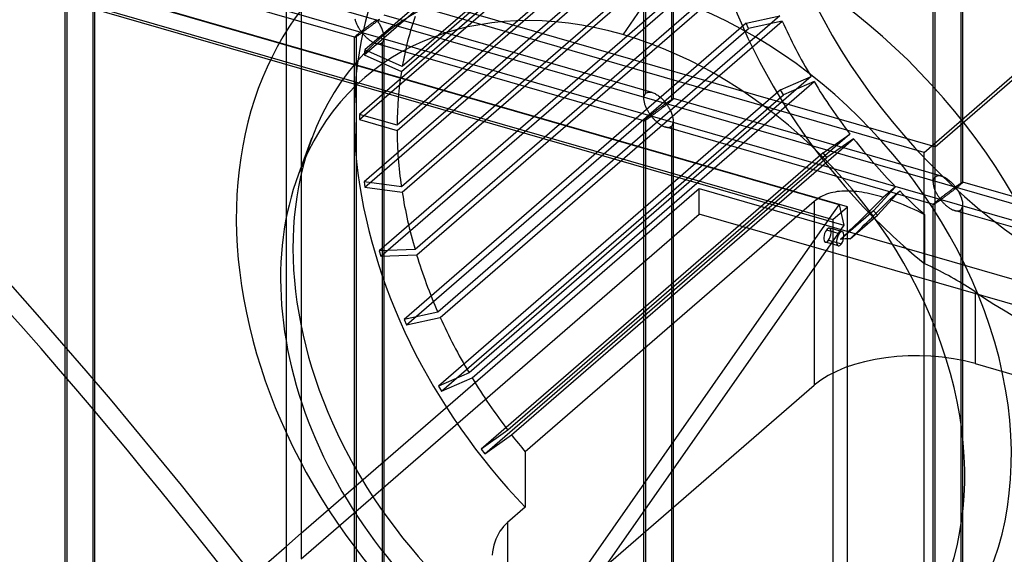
# Model space of a CAD drawing. Header units: millimetres. Extents: x -766 to 748, y -857 to 897.
# Tile 69 of 87: x 342 to 509, y 269 to 360. Entities that reach past the tile are written whole.
import ezdxf

# ---------------------------------------------------------------- set-up
doc = ezdxf.new("R2010")
doc.units = ezdxf.units.MM
doc.layers.add('MAIN-1', color=7, linetype='Continuous')
doc.layers.add('MAIN-2', color=7, linetype='Continuous')

msp = doc.modelspace()

# ---------------------------------------------------------------- linework, layer by layer
at = {"layer": 'MAIN-1'}
for p, q in [((497.56, 338.45), (-697.56, 683.45)), ((-680.24, 661.13), (480.24, 326.13)), ((497.56, 338.45), (697.56, 511.66)), ((497.56, -856.66), (497.56, 338.45)), ((390.28, 198.57), (479.68, 326.3)), ((480.24, 326.13), (480.24, -834.34)), ((480.24, 324.05), (479.13, 324.37)), ((480.24, 324.55), (479.67, 324.71)), ((480.24, 321.95), (478.98, 322.31)), ((479.89, 322.05), (393.43, 198.52))]:
    msp.add_line(p, q, dxfattribs=at)
for start_param, end_param in [(0.902162, 3.14165), (0.000058, 0.902162)]:
    msp.add_ellipse((479.32, 323.51), major_axis=(0.35, 1.2), ratio=0.433013, start_param=start_param, end_param=end_param, dxfattribs=at)
at = {"layer": 'MAIN-2'}
for p, q in [((495.73, 337.54), (-690.73, 680.04)), ((482.74, 328.3), (-677.74, 663.3)), ((481.31, 328.63), (-674.83, 662.38)), ((-674.06, 658.93), (482.09, 325.18)), ((-431.4, 600.85), (746.4, 260.85)), ((697.56, 272.06), (-431.73, 598.06)), ((448.53, 347.55), (448.53, 539.52)), ((448.2, 346.64), (448.2, 539.19)), ((452.86, 538.27), (452.86, 346.31)), ((453.2, 346.64), (453.2, 539.19)), ((497.27, 332.47), (497.27, 525.02)), ((497.61, 333.39), (497.61, 525.36)), ((502.27, 332.47), (502.27, 525.02)), ((501.94, 524.11), (501.94, 332.14)), ((495.73, 337.54), (690.73, 506.41)), ((390.06, 447.03), (390.06, 272.95)), ((387.56, 270.79), (387.56, 444.86)), ((400.74, 354.08), (458.74, 404.31)), ((458.88, 405.13), (400.88, 354.9)), ((407.05, 351.26), (465.05, 401.49)), ((465.19, 402.31), (407.19, 352.08)), ((457.93, 394.2), (399.93, 343.97)), ((399.93, 343.1), (457.93, 393.33)), ((464.32, 392.36), (406.32, 342.13)), ((406.32, 341.26), (464.32, 391.49)), ((458.74, 382.75), (400.74, 332.52)), ((400.88, 331.62), (458.88, 381.85)), ((465.05, 381.93), (407.05, 331.7)), ((407.19, 330.8), (465.19, 381.03)), ((350.05, 178.67), (350.05, 371.22)), ((350.38, 179.59), (350.38, 371.56)), ((355.05, 178.67), (355.05, 371.22)), ((461.3, 371.06), (403.3, 320.83)), ((467.38, 371.28), (409.38, 321.05)), ((399.13, 357.05), (353.66, 370.18)), ((354.71, 370.31), (354.71, 178.34)), ((403.57, 319.93), (461.57, 370.16)), ((409.65, 320.15), (467.65, 370.38)), ((449.59, 364.72), (444.59, 357.49)), ((449.59, 347.69), (404.12, 360.81)), ((399.25, 359.97), (399.22, 360.11)), ((399.29, 359.84), (399.25, 359.97)), ((399.34, 359.7), (399.29, 359.84)), ((399.39, 359.56), (399.34, 359.7)), ((399.44, 359.43), (399.39, 359.56)), ((399.5, 359.29), (399.44, 359.43)), ((399.56, 359.16), (399.5, 359.29)), ((399.63, 359.03), (399.56, 359.16)), ((399.69, 358.91), (399.63, 359.03)), ((401.6, 359.08), (401.52, 359.02)), ((401.68, 359.14), (401.6, 359.08)), ((401.76, 359.2), (401.68, 359.14)), ((401.83, 359.25), (401.76, 359.2)), ((401.91, 359.31), (401.83, 359.25)), ((401.99, 359.04), (401.87, 358.95)), ((401.98, 359.36), (401.91, 359.31)), ((402.05, 359.42), (401.98, 359.36)), ((402.11, 359.13), (401.99, 359.04)), ((402.12, 359.47), (402.05, 359.42)), ((402.23, 359.22), (402.11, 359.13)), ((402.19, 359.52), (402.12, 359.47)), ((402.26, 359.57), (402.19, 359.52)), ((402.35, 359.32), (402.23, 359.22)), ((402.32, 359.61), (402.26, 359.57)), ((402.39, 359.66), (402.32, 359.61)), ((402.47, 359.41), (402.35, 359.32)), ((402.45, 359.7), (402.39, 359.66)), ((402.5, 359.74), (402.45, 359.7)), ((402.59, 359.51), (402.47, 359.41)), ((402.56, 359.78), (402.5, 359.74)), ((402.61, 359.82), (402.56, 359.78)), ((402.72, 359.6), (402.59, 359.51)), ((402.66, 359.86), (402.61, 359.82)), ((402.71, 359.89), (402.66, 359.86)), ((402.76, 359.92), (402.71, 359.89)), ((402.84, 359.7), (402.72, 359.6)), ((402.81, 359.94), (402.76, 359.92)), ((402.87, 359.95), (402.81, 359.94)), ((402.97, 359.8), (402.84, 359.7)), ((402.97, 359.86), (402.87, 359.95)), ((403.09, 359.89), (402.97, 359.8)), ((403.05, 359.76), (402.97, 359.86)), ((403.14, 359.65), (403.05, 359.76)), ((403.2, 359.99), (403.09, 359.89)), ((403.22, 359.52), (403.14, 359.65)), ((403.32, 360.08), (403.2, 359.99)), ((403.31, 359.39), (403.22, 359.52)), ((403.39, 359.25), (403.31, 359.39)), ((403.48, 359.1), (403.39, 359.25)), ((403.56, 358.95), (403.48, 359.1)), ((465.54, 359.42), (407.54, 309.19)), ((471.23, 360.68), (413.23, 310.45)), ((413.63, 309.56), (471.63, 359.79)), ((465.54, 359.42), (471.23, 360.68)), ((465.94, 358.53), (465.54, 359.42)), ((471.63, 359.79), (465.94, 358.53)), ((399.46, 357.39), (399.38, 357.32)), ((399.51, 357.44), (399.46, 357.39)), ((399.46, 165.42), (399.46, 357.39)), ((399.57, 357.49), (399.51, 357.44)), ((399.64, 357.54), (399.57, 357.49)), ((399.63, 357.33), (399.7, 357.38)), ((399.7, 357.6), (399.64, 357.54)), ((399.76, 358.79), (399.69, 358.91)), ((399.77, 357.66), (399.7, 357.6)), ((399.7, 357.38), (399.76, 357.42)), ((399.82, 358.67), (399.76, 358.79)), ((399.76, 357.42), (399.83, 357.47)), ((399.85, 357.71), (399.77, 357.66)), ((399.89, 358.55), (399.82, 358.67)), ((399.83, 357.47), (399.9, 357.51)), ((399.92, 357.78), (399.85, 357.71)), ((399.96, 358.44), (399.89, 358.55)), ((399.9, 357.51), (399.97, 357.56)), ((400, 357.84), (399.92, 357.78)), ((400.03, 358.34), (399.96, 358.44)), ((399.97, 357.56), (400.03, 357.6)), ((400.08, 357.9), (400, 357.84)), ((400.09, 358.24), (400.03, 358.34)), ((400.03, 357.6), (400.1, 357.65)), ((400.16, 357.97), (400.08, 357.9)), ((400.16, 358.15), (400.09, 358.24)), ((400.1, 357.65), (400.16, 357.69)), ((400.22, 358.06), (400.16, 358.15)), ((400.25, 358.04), (400.16, 357.97)), ((400.16, 357.69), (400.23, 357.73)), ((400.29, 357.98), (400.22, 358.06)), ((400.23, 357.73), (400.29, 357.77)), ((400.33, 358.1), (400.25, 358.04)), ((400.37, 357.91), (400.29, 357.98)), ((400.29, 357.77), (400.37, 357.79)), ((400.42, 358.17), (400.33, 358.1)), ((400.45, 357.93), (400.37, 357.91)), ((400.37, 357.79), (400.46, 357.72)), ((400.5, 358.24), (400.42, 358.17)), ((400.52, 357.97), (400.45, 357.93)), ((400.46, 357.72), (400.53, 357.65)), ((400.59, 358.31), (400.5, 358.24)), ((400.59, 358.01), (400.52, 357.97)), ((400.53, 357.65), (400.6, 357.57)), ((400.68, 358.38), (400.59, 358.31)), ((400.67, 358.07), (400.59, 358.01)), ((400.6, 357.57), (400.67, 357.48)), ((400.75, 358.12), (400.67, 358.07)), ((400.67, 357.48), (400.75, 357.4)), ((400.77, 358.44), (400.68, 358.38)), ((400.83, 358.18), (400.75, 358.12)), ((400.75, 357.4), (400.83, 357.31)), ((400.85, 358.51), (400.77, 358.44)), ((400.92, 358.25), (400.83, 358.18)), ((400.94, 358.58), (400.85, 358.51)), ((401.01, 358.31), (400.92, 358.25)), ((401.02, 358.64), (400.94, 358.58)), ((401.11, 358.38), (401.01, 358.31)), ((401.11, 358.71), (401.02, 358.64)), ((401.19, 358.77), (401.11, 358.71)), ((401.21, 358.46), (401.11, 358.38)), ((401.27, 358.83), (401.19, 358.77)), ((401.31, 358.53), (401.21, 358.46)), ((401.36, 358.9), (401.27, 358.83)), ((401.42, 358.61), (401.31, 358.53)), ((401.44, 358.96), (401.36, 358.9)), ((401.53, 358.69), (401.42, 358.61)), ((401.52, 359.02), (401.44, 358.96)), ((401.64, 358.78), (401.53, 358.69)), ((401.75, 358.86), (401.64, 358.78)), ((401.87, 358.95), (401.75, 358.86)), ((403.64, 358.79), (403.56, 358.95)), ((403.72, 358.62), (403.64, 358.79)), ((403.8, 358.45), (403.72, 358.62)), ((403.86, 358.28), (403.8, 358.45)), ((403.93, 358.11), (403.86, 358.28)), ((403.98, 357.94), (403.93, 358.11)), ((404.03, 357.76), (403.98, 357.94)), ((404.07, 357.59), (404.03, 357.76)), ((404.1, 357.42), (404.07, 357.59)), ((404.12, 357.24), (404.1, 357.42)), ((407.94, 308.3), (465.94, 358.53)), ((399.13, 357.07), (399.12, 357.06)), ((399.12, 357.06), (399.13, 357.05)), ((399.12, 206.65), (399.12, 357.06)), ((399.14, 357.09), (399.13, 357.07)), ((399.13, 357.05), (399.13, 357.05)), ((399.13, 357.05), (399.13, 357.05)), ((399.13, 357.05), (399.13, 357.05)), ((399.13, 357.05), (399.13, 357.05)), ((399.13, 357.05), (399.13, 357.05)), ((399.13, 357.05), (399.14, 357.05)), ((399.17, 357.12), (399.14, 357.09)), ((399.14, 357.05), (399.16, 357.06)), ((399.16, 357.06), (399.19, 357.07)), ((399.21, 357.16), (399.17, 357.12)), ((399.19, 357.07), (399.22, 357.08)), ((399.25, 357.21), (399.21, 357.16)), ((399.22, 357.08), (399.26, 357.1)), ((399.31, 357.26), (399.25, 357.21)), ((399.26, 357.1), (399.3, 357.13)), ((399.3, 357.13), (399.35, 357.15)), ((399.38, 357.32), (399.31, 357.26)), ((399.35, 357.15), (399.4, 357.18)), ((399.4, 357.18), (399.45, 357.22)), ((399.45, 357.22), (399.51, 357.25)), ((399.51, 357.25), (399.57, 357.29)), ((399.57, 357.29), (399.63, 357.33)), ((400.83, 357.31), (400.92, 357.22)), ((400.92, 357.22), (401.02, 357.12)), ((401.02, 357.12), (401.11, 357.03)), ((401.11, 357.03), (401.21, 356.94)), ((401.21, 356.94), (401.31, 356.85)), ((401.31, 356.85), (401.42, 356.76)), ((401.42, 356.76), (401.53, 356.67)), ((401.53, 356.67), (401.64, 356.58)), ((401.64, 356.58), (401.76, 356.5)), ((401.76, 356.5), (401.88, 356.42)), ((401.88, 356.42), (401.99, 356.35)), ((401.99, 356.35), (402.11, 356.28)), ((402.11, 356.28), (402.23, 356.21)), ((402.23, 356.21), (402.35, 356.15)), ((402.35, 356.15), (402.47, 356.1)), ((402.47, 356.1), (402.6, 356.05)), ((402.6, 356.05), (402.72, 356.01)), ((402.72, 356.01), (402.86, 355.98)), ((448.2, 342.88), (402.73, 356.01)), ((402.86, 355.98), (403, 355.95)), ((403, 355.95), (403.13, 355.94)), ((403.13, 355.94), (403.26, 355.94)), ((403.26, 355.94), (403.38, 355.95)), ((403.38, 355.95), (403.49, 355.98)), ((403.49, 355.98), (403.6, 356.02)), ((403.6, 356.02), (403.7, 356.08)), ((403.7, 356.08), (403.79, 356.14)), ((403.79, 356.14), (403.89, 356.25)), ((403.79, 356.14), (403.79, 213.31)), ((403.89, 356.25), (403.98, 356.38)), ((403.98, 356.38), (404.04, 356.53)), ((404.04, 356.53), (404.09, 356.7)), ((404.09, 356.7), (404.12, 356.88)), ((404.12, 357.07), (404.12, 357.24)), ((404.12, 356.88), (404.12, 357.07)), ((404.12, 213.79), (404.12, 357.06)), ((400.88, 354.9), (400.74, 354.08)), ((400.74, 354.08), (407.05, 351.26)), ((407.19, 352.08), (400.88, 354.9)), ((476.53, 350.38), (418.53, 300.15)), ((419.04, 299.3), (477.04, 349.53)), ((471.36, 348.12), (476.53, 350.38)), ((477.04, 349.53), (471.87, 347.27)), ((471.36, 348.12), (413.36, 297.89)), ((448.33, 347.28), (448.39, 347.38)), ((448.39, 347.38), (448.46, 347.48)), ((448.46, 347.48), (448.53, 347.55)), ((448.53, 347.55), (448.65, 347.64)), ((448.65, 347.64), (448.78, 347.7)), ((448.78, 347.7), (448.93, 347.74)), ((448.93, 347.74), (449.09, 347.76)), ((449.09, 347.76), (449.25, 347.75)), ((449.25, 347.75), (449.42, 347.73)), ((449.42, 347.73), (449.6, 347.68)), ((449.6, 347.68), (449.76, 347.63)), ((449.76, 347.63), (449.92, 347.57)), ((449.92, 347.57), (450.07, 347.49)), ((450.07, 347.49), (450.22, 347.41)), ((450.22, 347.41), (450.38, 347.32)), ((471.87, 347.27), (471.36, 348.12)), ((413.87, 297.04), (471.87, 347.27)), ((448.2, 346.77), (448.22, 346.91)), ((448.2, 346.63), (448.2, 346.77)), ((448.2, 346.49), (448.2, 346.63)), ((448.22, 346.36), (448.2, 346.49)), ((448.22, 346.91), (448.24, 347.04)), ((448.24, 346.22), (448.22, 346.36)), ((448.24, 347.04), (448.28, 347.17)), ((448.26, 346.08), (448.24, 346.22)), ((448.29, 345.94), (448.26, 346.08)), ((448.28, 347.17), (448.33, 347.28)), ((448.33, 345.81), (448.29, 345.94)), ((448.37, 345.67), (448.33, 345.81)), ((448.41, 345.53), (448.37, 345.67)), ((450.38, 347.32), (450.53, 347.22)), ((450.53, 347.22), (450.67, 347.12)), ((450.67, 347.12), (450.82, 347.01)), ((450.82, 347.01), (450.96, 346.89)), ((450.96, 346.89), (451.09, 346.78)), ((451.09, 346.78), (451.22, 346.66)), ((451.22, 346.66), (451.34, 346.54)), ((451.34, 346.54), (451.45, 346.42)), ((451.45, 346.42), (451.56, 346.31)), ((451.56, 346.31), (451.66, 346.2)), ((451.66, 346.2), (451.76, 346.09)), ((451.74, 345.69), (451.69, 345.65)), ((451.79, 345.72), (451.74, 345.69)), ((451.76, 346.09), (451.84, 345.99)), ((451.84, 345.75), (451.79, 345.72)), ((451.84, 345.99), (451.95, 345.91)), ((451.88, 345.78), (451.84, 345.75)), ((451.95, 345.79), (451.88, 345.78)), ((451.95, 345.91), (452.01, 345.92)), ((452.05, 345.7), (451.95, 345.79)), ((452.01, 345.92), (452.06, 345.94)), ((452.16, 345.73), (452.04, 345.63)), ((452.13, 345.59), (452.05, 345.7)), ((452.06, 345.94), (452.1, 345.97)), ((452.1, 345.97), (452.15, 346)), ((452.15, 346), (452.2, 346.03)), ((452.28, 345.82), (452.16, 345.73)), ((452.2, 346.03), (452.24, 346.06)), ((452.24, 346.06), (452.29, 346.09)), ((452.39, 345.91), (452.28, 345.82)), ((452.29, 346.09), (452.34, 346.13)), ((452.34, 346.13), (452.39, 346.16)), ((452.39, 346.16), (452.44, 346.19)), ((452.5, 346), (452.39, 345.91)), ((452.44, 346.19), (452.49, 346.23)), ((452.49, 346.23), (452.54, 346.26)), ((452.6, 346.08), (452.5, 346)), ((452.54, 346.26), (452.58, 346.29)), ((452.58, 346.29), (452.63, 346.32)), ((452.7, 346.16), (452.6, 346.08)), ((452.63, 346.32), (452.68, 346.35)), ((452.68, 346.35), (452.72, 346.38)), ((452.78, 346.24), (452.7, 346.16)), ((452.72, 346.38), (452.77, 346.41)), ((452.77, 346.41), (452.81, 346.44)), ((452.86, 346.31), (452.78, 346.24)), ((452.81, 346.44), (452.85, 346.47)), ((452.85, 346.47), (452.89, 346.49)), ((452.92, 346.36), (452.86, 346.31)), ((452.89, 346.49), (452.93, 346.52)), ((452.97, 346.4), (452.92, 346.36)), ((452.93, 346.52), (452.97, 346.54)), ((452.97, 346.54), (453, 346.56)), ((453.02, 346.45), (452.97, 346.4)), ((453, 346.56), (453.03, 346.58)), ((453.06, 346.49), (453.02, 346.45)), ((453.03, 346.58), (453.06, 346.59)), ((453.06, 346.59), (453.09, 346.61)), ((453.1, 346.52), (453.06, 346.49)), ((453.09, 346.61), (453.12, 346.62)), ((453.13, 346.55), (453.1, 346.52)), ((453.12, 346.62), (453.14, 346.63)), ((453.16, 346.58), (453.13, 346.55)), ((453.14, 346.63), (453.16, 346.64)), ((453.16, 346.64), (453.17, 346.64)), ((453.18, 346.6), (453.16, 346.58)), ((453.17, 346.64), (453.18, 346.65)), ((453.18, 346.65), (453.19, 346.65)), ((453.19, 346.62), (453.18, 346.6)), ((453.19, 346.65), (453.19, 346.65)), ((453.19, 346.65), (453.19, 346.65)), ((453.19, 346.65), (453.2, 346.65)), ((498.67, 333.52), (453.19, 346.65)), ((453.2, 346.63), (453.19, 346.62)), ((453.2, 346.65), (453.2, 346.64)), ((453.2, 346.64), (453.2, 346.64)), ((453.2, 346.64), (453.2, 346.64)), ((453.2, 346.64), (453.2, 346.63)), ((448.47, 345.4), (448.41, 345.53)), ((448.52, 345.26), (448.47, 345.4)), ((448.58, 345.13), (448.52, 345.26)), ((448.64, 345), (448.58, 345.13)), ((448.7, 344.87), (448.64, 345)), ((448.76, 344.74), (448.7, 344.87)), ((448.83, 344.62), (448.76, 344.74)), ((448.9, 344.5), (448.83, 344.62)), ((448.97, 344.39), (448.9, 344.5)), ((449.03, 344.28), (448.97, 344.39)), ((449.1, 344.17), (449.03, 344.28)), ((449.17, 344.08), (449.1, 344.17)), ((449.23, 343.98), (449.17, 344.08)), ((449.49, 344.01), (449.41, 343.94)), ((449.58, 344.07), (449.49, 344.01)), ((449.67, 344.14), (449.58, 344.07)), ((449.75, 344.21), (449.67, 344.14)), ((449.84, 344.28), (449.75, 344.21)), ((449.9, 344.01), (449.82, 343.95)), ((449.93, 344.34), (449.84, 344.28)), ((449.99, 344.08), (449.9, 344.01)), ((450.01, 344.41), (449.93, 344.34)), ((450.09, 344.15), (449.99, 344.08)), ((450.1, 344.47), (450.01, 344.41)), ((450.18, 344.22), (450.09, 344.15)), ((450.18, 344.54), (450.1, 344.47)), ((450.26, 344.6), (450.18, 344.54)), ((450.28, 344.29), (450.18, 344.22)), ((450.35, 344.67), (450.26, 344.6)), ((450.38, 344.37), (450.28, 344.29)), ((450.43, 344.73), (450.35, 344.67)), ((450.49, 344.44), (450.38, 344.37)), ((450.51, 344.79), (450.43, 344.73)), ((450.6, 344.53), (450.49, 344.44)), ((450.59, 344.85), (450.51, 344.79)), ((450.67, 344.91), (450.59, 344.85)), ((450.71, 344.61), (450.6, 344.53)), ((450.75, 344.97), (450.67, 344.91)), ((450.83, 344.7), (450.71, 344.61)), ((450.83, 345.03), (450.75, 344.97)), ((450.91, 345.09), (450.83, 345.03)), ((450.95, 344.78), (450.83, 344.7)), ((450.98, 345.14), (450.91, 345.09)), ((451.06, 344.87), (450.95, 344.78)), ((451.06, 345.2), (450.98, 345.14)), ((451.13, 345.25), (451.06, 345.2)), ((451.18, 344.97), (451.06, 344.87)), ((451.2, 345.3), (451.13, 345.25)), ((451.3, 345.06), (451.18, 344.97)), ((451.27, 345.35), (451.2, 345.3)), ((451.33, 345.4), (451.27, 345.35)), ((451.42, 345.15), (451.3, 345.06)), ((451.4, 345.45), (451.33, 345.4)), ((451.46, 345.49), (451.4, 345.45)), ((451.54, 345.24), (451.42, 345.15)), ((451.52, 345.54), (451.46, 345.49)), ((451.58, 345.58), (451.52, 345.54)), ((451.67, 345.34), (451.54, 345.24)), ((451.63, 345.62), (451.58, 345.58)), ((451.69, 345.65), (451.63, 345.62)), ((451.79, 345.44), (451.67, 345.34)), ((451.92, 345.53), (451.79, 345.44)), ((452.04, 345.63), (451.92, 345.53)), ((452.21, 345.48), (452.13, 345.59)), ((452.29, 345.36), (452.21, 345.48)), ((452.38, 345.22), (452.29, 345.36)), ((452.47, 345.08), (452.38, 345.22)), ((452.55, 344.93), (452.47, 345.08)), ((452.64, 344.78), (452.55, 344.93)), ((452.72, 344.62), (452.64, 344.78)), ((452.8, 344.46), (452.72, 344.62)), ((452.87, 344.29), (452.8, 344.46)), ((452.94, 344.12), (452.87, 344.29)), ((453, 343.94), (452.94, 344.12)), ((406.32, 342.13), (399.93, 343.97)), ((399.93, 343.97), (399.93, 343.1)), ((399.93, 343.1), (406.32, 341.26)), ((448.22, 342.92), (448.2, 342.9)), ((448.2, 342.9), (448.2, 342.89)), ((448.2, 342.89), (448.2, 342.89)), ((448.2, 342.89), (448.2, 342.89)), ((448.2, 342.89), (448.2, 342.88)), ((448.2, 150.34), (448.2, 342.89)), ((448.2, 342.88), (448.2, 342.88)), ((448.2, 342.88), (448.2, 342.88)), ((448.2, 342.88), (448.21, 342.88)), ((448.21, 342.88), (448.22, 342.88)), ((448.24, 342.95), (448.22, 342.92)), ((448.22, 342.88), (448.24, 342.89)), ((448.28, 342.99), (448.24, 342.95)), ((448.24, 342.89), (448.26, 342.9)), ((448.26, 342.9), (448.3, 342.92)), ((448.33, 343.04), (448.28, 342.99)), ((448.3, 342.92), (448.33, 342.94)), ((448.39, 343.09), (448.33, 343.04)), ((448.33, 342.94), (448.37, 342.96)), ((448.37, 342.96), (448.42, 342.99)), ((448.46, 343.16), (448.39, 343.09)), ((448.42, 342.99), (448.47, 343.02)), ((448.53, 343.22), (448.46, 343.16)), ((448.47, 343.02), (448.52, 343.05)), ((448.52, 343.05), (448.58, 343.09)), ((448.59, 343.27), (448.53, 343.22)), ((448.53, 151.26), (448.53, 343.22)), ((448.58, 343.09), (448.64, 343.13)), ((448.65, 343.32), (448.59, 343.27)), ((448.64, 343.13), (448.71, 343.17)), ((448.71, 343.38), (448.65, 343.32)), ((448.78, 343.43), (448.71, 343.38)), ((448.71, 343.17), (448.77, 343.21)), ((448.77, 343.21), (448.84, 343.25)), ((448.85, 343.49), (448.78, 343.43)), ((448.84, 343.25), (448.9, 343.3)), ((448.92, 343.55), (448.85, 343.49)), ((448.9, 343.3), (448.97, 343.35)), ((449, 343.61), (448.92, 343.55)), ((448.97, 343.35), (449.04, 343.39)), ((449.07, 343.67), (449, 343.61)), ((449.04, 343.39), (449.11, 343.44)), ((449.15, 343.74), (449.07, 343.67)), ((449.11, 343.44), (449.17, 343.48)), ((449.24, 343.8), (449.15, 343.74)), ((449.17, 343.48), (449.24, 343.53)), ((449.3, 343.9), (449.23, 343.98)), ((449.32, 343.87), (449.24, 343.8)), ((449.24, 343.53), (449.3, 343.57)), ((449.36, 343.82), (449.3, 343.9)), ((449.3, 343.57), (449.37, 343.6)), ((449.41, 343.94), (449.32, 343.87)), ((449.44, 343.75), (449.36, 343.82)), ((449.37, 343.6), (449.45, 343.62)), ((449.53, 343.76), (449.44, 343.75)), ((449.45, 343.62), (449.53, 343.56)), ((449.6, 343.8), (449.53, 343.76)), ((449.53, 343.56), (449.6, 343.48)), ((449.67, 343.85), (449.6, 343.8)), ((449.6, 343.48), (449.67, 343.4)), ((449.74, 343.9), (449.67, 343.85)), ((449.67, 343.4), (449.75, 343.32)), ((449.82, 343.95), (449.74, 343.9)), ((449.75, 343.32), (449.83, 343.23)), ((449.83, 343.23), (449.91, 343.14)), ((449.91, 343.14), (450, 343.05)), ((450, 343.05), (450.09, 342.96)), ((450.09, 342.96), (450.19, 342.86)), ((450.19, 342.86), (450.29, 342.77)), ((450.29, 342.77), (450.39, 342.68)), ((450.39, 342.68), (450.5, 342.59)), ((450.5, 342.59), (450.61, 342.5)), ((450.61, 342.5), (450.72, 342.42)), ((450.72, 342.42), (450.83, 342.33)), ((450.83, 342.33), (450.95, 342.26)), ((453.06, 343.77), (453, 343.94)), ((453.05, 342.21), (453.12, 342.36)), ((453.1, 343.6), (453.06, 343.77)), ((453.14, 343.42), (453.1, 343.6)), ((453.12, 342.36), (453.16, 342.53)), ((453.17, 343.25), (453.14, 343.42)), ((453.16, 342.53), (453.19, 342.71)), ((453.19, 343.07), (453.17, 343.25)), ((453.2, 342.9), (453.19, 343.07)), ((453.19, 342.71), (453.2, 342.9)), ((453.2, 150.34), (453.2, 342.89)), ((450.95, 342.26), (451.07, 342.18)), ((451.07, 342.18), (451.19, 342.11)), ((451.19, 342.11), (451.31, 342.05)), ((451.31, 342.05), (451.43, 341.99)), ((451.43, 341.99), (451.55, 341.93)), ((451.55, 341.93), (451.67, 341.89)), ((451.67, 341.89), (451.8, 341.85)), ((451.8, 341.85), (451.93, 341.81)), ((497.28, 328.72), (451.81, 341.84)), ((451.93, 341.81), (452.07, 341.79)), ((452.07, 341.79), (452.2, 341.77)), ((452.2, 341.77), (452.33, 341.77)), ((452.33, 341.77), (452.45, 341.79)), ((452.45, 341.79), (452.57, 341.81)), ((452.57, 341.81), (452.68, 341.86)), ((452.68, 341.86), (452.77, 341.91)), ((452.77, 341.91), (452.86, 341.98)), ((452.86, 341.98), (452.97, 342.08)), ((452.86, 341.98), (452.86, 150.01)), ((452.97, 342.08), (453.05, 342.21)), ((391.84, 339.87), (389.59, 333.82)), ((483.13, 340.64), (425.13, 290.41)), ((425.74, 289.62), (483.74, 339.85)), ((478.61, 337.43), (483.13, 340.64)), ((483.74, 339.85), (479.22, 336.64)), ((478.61, 337.43), (420.61, 287.2)), ((479.22, 336.64), (478.61, 337.43)), ((495.73, -848.91), (495.73, 337.54)), ((421.22, 286.41), (479.22, 336.64)), ((407.05, 331.7), (400.74, 332.52)), ((400.74, 332.52), (400.88, 331.62)), ((497.27, 332.46), (497.28, 332.61)), ((497.28, 332.33), (497.27, 332.46)), ((497.28, 332.61), (497.29, 332.74)), ((497.29, 332.19), (497.28, 332.33)), ((497.29, 332.74), (497.32, 332.88)), ((497.32, 332.88), (497.35, 333)), ((497.35, 333), (497.4, 333.11)), ((497.4, 333.11), (497.46, 333.22)), ((497.46, 333.22), (497.53, 333.31)), ((497.53, 333.31), (497.61, 333.39)), ((497.61, 333.39), (497.73, 333.47)), ((497.73, 333.47), (497.86, 333.53)), ((497.86, 333.53), (498, 333.57)), ((498, 333.57), (498.16, 333.59)), ((498.16, 333.59), (498.33, 333.59)), ((498.33, 333.59), (498.5, 333.56)), ((498.5, 333.56), (498.67, 333.52)), ((498.67, 333.52), (498.83, 333.46)), ((498.83, 333.46), (498.99, 333.4)), ((498.99, 333.4), (499.15, 333.33)), ((499.15, 333.33), (499.3, 333.25)), ((499.3, 333.25), (499.45, 333.15)), ((499.45, 333.15), (499.6, 333.06)), ((499.6, 333.06), (499.75, 332.95)), ((499.75, 332.95), (499.89, 332.84)), ((499.89, 332.84), (500.03, 332.73)), ((500.03, 332.73), (500.16, 332.61)), ((500.16, 332.61), (500.29, 332.49)), ((500.29, 332.49), (500.41, 332.38)), ((500.41, 332.38), (500.53, 332.26)), ((501.93, 332.3), (501.97, 332.33)), ((501.97, 332.33), (502.01, 332.35)), ((502.01, 332.35), (502.04, 332.37)), ((502.04, 332.37), (502.08, 332.39)), ((502.08, 332.39), (502.11, 332.41)), ((502.14, 332.32), (502.1, 332.28)), ((502.11, 332.41), (502.14, 332.43)), ((502.14, 332.43), (502.17, 332.44)), ((502.18, 332.36), (502.14, 332.32)), ((502.17, 332.44), (502.19, 332.45)), ((502.21, 332.39), (502.18, 332.36)), ((502.19, 332.45), (502.21, 332.46)), ((502.21, 332.46), (502.23, 332.47)), ((502.23, 332.41), (502.21, 332.39)), ((502.23, 332.47), (502.25, 332.48)), ((502.25, 332.43), (502.23, 332.41)), ((502.25, 332.48), (502.26, 332.48)), ((502.26, 332.45), (502.25, 332.43)), ((502.26, 332.48), (502.27, 332.48)), ((502.27, 332.47), (502.26, 332.45)), ((502.27, 332.48), (502.27, 332.48)), ((502.27, 332.48), (502.27, 332.48)), ((502.27, 332.48), (502.27, 332.48)), ((502.27, 332.48), (502.27, 332.48)), ((502.27, 332.48), (502.27, 332.48)), ((502.27, 332.48), (502.27, 332.47)), ((547.74, 319.35), (502.27, 332.48)), ((502.27, 332.47), (502.27, 332.47)), ((390.06, 272.95), (457.56, 331.41)), ((400.88, 331.62), (407.19, 330.8)), ((457.56, 327.08), (457.56, 331.41)), ((457.56, 331.41), (631.63, 281.16)), ((479.87, 330.65), (479.52, 330.54)), ((480.23, 330.74), (479.87, 330.65)), ((480.61, 330.81), (480.23, 330.74)), ((480.99, 330.88), (480.61, 330.81)), ((481.37, 330.92), (480.99, 330.88)), ((481.77, 330.96), (481.37, 330.92)), ((482.17, 330.98), (481.77, 330.96)), ((482.58, 330.98), (482.17, 330.98)), ((483, 330.98), (482.58, 330.98)), ((483.42, 330.96), (483, 330.98)), ((483.85, 330.93), (483.42, 330.96)), ((484.28, 330.89), (483.85, 330.93)), ((484.72, 330.83), (484.28, 330.89)), ((485.16, 330.77), (484.72, 330.83)), ((485.6, 330.69), (485.16, 330.77)), ((486.05, 330.6), (485.6, 330.69)), ((487.12, 327.62), (490.87, 331.7)), ((491.57, 330.99), (487.82, 326.91)), ((490.87, 331.7), (488.78, 329.89)), ((489.88, 329.53), (491.57, 330.99)), ((497.31, 332.05), (497.29, 332.19)), ((497.34, 331.91), (497.31, 332.05)), ((497.37, 331.78), (497.34, 331.91)), ((497.4, 331.64), (497.37, 331.78)), ((497.44, 331.5), (497.4, 331.64)), ((497.49, 331.37), (497.44, 331.5)), ((497.54, 331.23), (497.49, 331.37)), ((497.59, 331.09), (497.54, 331.23)), ((497.65, 330.96), (497.59, 331.09)), ((497.71, 330.83), (497.65, 330.96)), ((497.77, 330.7), (497.71, 330.83)), ((497.84, 330.58), (497.77, 330.7)), ((499.67, 330.69), (499.59, 330.62)), ((499.75, 330.75), (499.67, 330.69)), ((499.83, 330.81), (499.75, 330.75)), ((499.91, 330.86), (499.83, 330.81)), ((499.98, 330.92), (499.91, 330.86)), ((500.06, 330.98), (499.98, 330.92)), ((500.14, 330.71), (500.02, 330.62)), ((500.13, 331.03), (500.06, 330.98)), ((500.2, 331.08), (500.13, 331.03)), ((500.26, 330.8), (500.14, 330.71)), ((500.27, 331.13), (500.2, 331.08)), ((500.38, 330.89), (500.26, 330.8)), ((500.34, 331.18), (500.27, 331.13)), ((500.41, 331.23), (500.34, 331.18)), ((500.5, 330.98), (500.38, 330.89)), ((500.47, 331.28), (500.41, 331.23)), ((500.54, 331.33), (500.47, 331.28)), ((500.62, 331.08), (500.5, 330.98)), ((500.53, 332.26), (500.64, 332.14)), ((500.6, 331.37), (500.54, 331.33)), ((500.65, 331.41), (500.6, 331.37)), ((500.74, 331.17), (500.62, 331.08)), ((500.64, 332.14), (500.74, 332.03)), ((500.71, 331.45), (500.65, 331.41)), ((500.76, 331.49), (500.71, 331.45)), ((500.74, 332.03), (500.83, 331.93)), ((500.87, 331.27), (500.74, 331.17)), ((500.81, 331.52), (500.76, 331.49)), ((500.86, 331.55), (500.81, 331.52)), ((500.83, 331.93), (500.92, 331.83)), ((500.91, 331.58), (500.86, 331.55)), ((500.99, 331.37), (500.87, 331.27)), ((500.96, 331.61), (500.91, 331.58)), ((500.92, 331.83), (501.02, 331.74)), ((501.02, 331.62), (500.96, 331.61)), ((501.12, 331.46), (500.99, 331.37)), ((501.02, 331.74), (501.09, 331.75)), ((501.12, 331.53), (501.02, 331.62)), ((501.09, 331.75), (501.13, 331.77)), ((501.24, 331.56), (501.12, 331.46)), ((501.2, 331.43), (501.12, 331.53)), ((501.13, 331.77), (501.18, 331.8)), ((501.18, 331.8), (501.23, 331.83)), ((501.29, 331.31), (501.2, 331.43)), ((501.23, 331.83), (501.27, 331.86)), ((501.35, 331.65), (501.24, 331.56)), ((501.27, 331.86), (501.32, 331.9)), ((501.37, 331.19), (501.29, 331.31)), ((501.32, 331.9), (501.37, 331.93)), ((501.47, 331.75), (501.35, 331.65)), ((501.37, 331.93), (501.42, 331.96)), ((501.46, 331.06), (501.37, 331.19)), ((501.42, 331.96), (501.46, 331.99)), ((501.46, 331.99), (501.51, 332.03)), ((501.54, 330.92), (501.46, 331.06)), ((501.57, 331.83), (501.47, 331.75)), ((501.51, 332.03), (501.56, 332.06)), ((501.63, 330.77), (501.54, 330.92)), ((501.56, 332.06), (501.61, 332.09)), ((501.67, 331.92), (501.57, 331.83)), ((501.61, 332.09), (501.66, 332.12)), ((501.71, 330.61), (501.63, 330.77)), ((501.66, 332.12), (501.71, 332.16)), ((501.77, 332), (501.67, 331.92)), ((501.71, 332.16), (501.75, 332.19)), ((501.75, 332.19), (501.8, 332.22)), ((501.86, 332.07), (501.77, 332)), ((501.8, 332.22), (501.84, 332.25)), ((501.84, 332.25), (501.89, 332.27)), ((501.94, 332.14), (501.86, 332.07)), ((501.89, 332.27), (501.93, 332.3)), ((502, 332.19), (501.94, 332.14)), ((502.05, 332.24), (502, 332.19)), ((502.1, 332.28), (502.05, 332.24)), ((477.07, 329.19), (428.07, 286.76)), ((477.34, 329.41), (477.07, 329.19)), ((477.07, 329.19), (477.07, 298.06)), ((477.62, 329.62), (477.34, 329.41)), ((477.91, 329.81), (477.62, 329.62)), ((478.21, 329.98), (477.91, 329.81)), ((478.52, 330.14), (478.21, 329.98)), ((478.84, 330.29), (478.52, 330.14)), ((479.18, 330.43), (478.84, 330.29)), ((479.52, 330.54), (479.18, 330.43)), ((486.5, 330.51), (486.05, 330.6)), ((486.96, 330.4), (486.5, 330.51)), ((487.41, 330.29), (486.96, 330.4)), ((487.87, 330.16), (487.41, 330.29)), ((488.33, 330.03), (487.87, 330.16)), ((488.78, 329.89), (488.33, 330.03)), ((490.46, 329.32), (489.88, 329.53)), ((491.05, 329.1), (490.46, 329.32)), ((491.63, 328.87), (491.05, 329.1)), ((497.53, 328.99), (497.46, 328.93)), ((497.61, 329.06), (497.53, 328.99)), ((497.66, 329.11), (497.61, 329.06)), ((497.61, 137.09), (497.61, 329.06)), ((497.72, 329.16), (497.66, 329.11)), ((497.79, 329.21), (497.72, 329.16)), ((497.72, 328.96), (497.78, 329)), ((497.78, 329), (497.85, 329.04)), ((497.85, 329.26), (497.79, 329.21)), ((497.91, 330.45), (497.84, 330.58)), ((497.92, 329.32), (497.85, 329.26)), ((497.85, 329.04), (497.91, 329.09)), ((497.97, 330.34), (497.91, 330.45)), ((497.91, 329.09), (497.98, 329.13)), ((498, 329.38), (497.92, 329.32)), ((498.04, 330.22), (497.97, 330.34)), ((497.98, 329.13), (498.05, 329.18)), ((498.07, 329.44), (498, 329.38)), ((498.11, 330.11), (498.04, 330.22)), ((498.05, 329.18), (498.11, 329.23)), ((498.15, 329.51), (498.07, 329.44)), ((498.18, 330.01), (498.11, 330.11)), ((498.11, 329.23), (498.18, 329.27)), ((498.23, 329.57), (498.15, 329.51)), ((498.24, 329.91), (498.18, 330.01)), ((498.18, 329.27), (498.25, 329.32)), ((498.31, 329.64), (498.23, 329.57)), ((498.31, 329.82), (498.24, 329.91)), ((498.25, 329.32), (498.31, 329.36)), ((498.37, 329.73), (498.31, 329.82)), ((498.4, 329.7), (498.31, 329.64)), ((498.31, 329.36), (498.38, 329.4)), ((498.44, 329.65), (498.37, 329.73)), ((498.38, 329.4), (498.44, 329.44)), ((498.48, 329.77), (498.4, 329.7)), ((498.52, 329.58), (498.44, 329.65)), ((498.44, 329.44), (498.52, 329.46)), ((498.57, 329.84), (498.48, 329.77)), ((498.6, 329.59), (498.52, 329.58)), ((498.52, 329.46), (498.61, 329.39)), ((498.65, 329.91), (498.57, 329.84)), ((498.67, 329.63), (498.6, 329.59)), ((498.61, 329.39), (498.68, 329.31)), ((498.74, 329.98), (498.65, 329.91)), ((498.74, 329.68), (498.67, 329.63)), ((498.68, 329.31), (498.75, 329.23)), ((498.83, 330.04), (498.74, 329.98)), ((498.82, 329.73), (498.74, 329.68)), ((498.75, 329.23), (498.82, 329.15)), ((498.9, 329.79), (498.82, 329.73)), ((498.82, 329.15), (498.9, 329.06)), ((498.92, 330.11), (498.83, 330.04)), ((498.98, 329.85), (498.9, 329.79)), ((498.9, 329.06), (498.98, 328.97)), ((499, 330.18), (498.92, 330.11)), ((499.07, 329.91), (498.98, 329.85)), ((498.98, 328.97), (499.07, 328.88)), ((499.09, 330.24), (499, 330.18)), ((499.16, 329.98), (499.07, 329.91)), ((499.17, 330.31), (499.09, 330.24)), ((499.26, 330.05), (499.16, 329.98)), ((499.26, 330.37), (499.17, 330.31)), ((499.34, 330.44), (499.26, 330.37)), ((499.36, 330.12), (499.26, 330.05)), ((499.42, 330.5), (499.34, 330.44)), ((499.46, 330.2), (499.36, 330.12)), ((499.51, 330.56), (499.42, 330.5)), ((499.57, 330.28), (499.46, 330.2)), ((499.59, 330.62), (499.51, 330.56)), ((499.68, 330.36), (499.57, 330.28)), ((499.79, 330.44), (499.68, 330.36)), ((499.9, 330.53), (499.79, 330.44)), ((500.02, 330.62), (499.9, 330.53)), ((501.79, 330.45), (501.71, 330.61)), ((501.87, 330.29), (501.79, 330.45)), ((501.95, 330.12), (501.87, 330.29)), ((502.01, 329.95), (501.95, 330.12)), ((502.08, 329.78), (502.01, 329.95)), ((502.13, 329.6), (502.08, 329.78)), ((502.18, 329.43), (502.13, 329.6)), ((502.22, 329.26), (502.18, 329.43)), ((502.25, 329.08), (502.22, 329.26)), ((502.27, 328.91), (502.25, 329.08)), ((479.68, 326.3), (481.31, 328.63)), ((480.24, 326.13), (482.74, 328.3)), ((481.31, 328.63), (482.09, 325.18)), ((487.12, 327.62), (481.54, 322.79)), ((482.74, -832.17), (482.74, 328.3)), ((487.82, 326.91), (487.12, 327.62)), ((492.23, 328.62), (491.63, 328.87)), ((492.83, 328.37), (492.23, 328.62)), ((493.43, 328.1), (492.83, 328.37)), ((494.03, 327.83), (493.43, 328.1)), ((494.64, 327.54), (494.03, 327.83)), ((495.24, 327.25), (494.64, 327.54)), ((497.28, 328.74), (497.27, 328.72)), ((497.27, 328.72), (497.27, 328.72)), ((497.27, 328.72), (497.28, 328.72)), ((497.27, 136.17), (497.27, 328.72)), ((497.29, 328.76), (497.28, 328.74)), ((497.28, 328.72), (497.28, 328.72)), ((497.28, 328.72), (497.28, 328.72)), ((497.28, 328.72), (497.28, 328.72)), ((497.28, 328.72), (497.28, 328.72)), ((497.28, 328.72), (497.29, 328.72)), ((497.32, 328.79), (497.29, 328.76)), ((497.29, 328.72), (497.31, 328.72)), ((497.31, 328.72), (497.34, 328.73)), ((497.35, 328.83), (497.32, 328.79)), ((497.34, 328.73), (497.37, 328.75)), ((497.4, 328.87), (497.35, 328.83)), ((497.37, 328.75), (497.41, 328.77)), ((497.46, 328.93), (497.4, 328.87)), ((497.41, 328.77), (497.45, 328.79)), ((497.45, 328.79), (497.49, 328.82)), ((497.49, 328.82), (497.55, 328.85)), ((497.55, 328.85), (497.6, 328.88)), ((497.6, 328.88), (497.66, 328.92)), ((497.66, 328.92), (497.72, 328.96)), ((499.07, 328.88), (499.17, 328.79)), ((499.17, 328.79), (499.26, 328.7)), ((499.26, 328.7), (499.36, 328.61)), ((499.36, 328.61), (499.46, 328.51)), ((499.46, 328.51), (499.57, 328.42)), ((499.57, 328.42), (499.68, 328.34)), ((499.68, 328.34), (499.79, 328.25)), ((499.79, 328.25), (499.91, 328.17)), ((499.91, 328.17), (500.02, 328.09)), ((500.02, 328.09), (500.14, 328.01)), ((500.14, 328.01), (500.26, 327.94)), ((500.26, 327.94), (500.38, 327.88)), ((500.38, 327.88), (500.5, 327.82)), ((500.5, 327.82), (500.62, 327.77)), ((500.62, 327.77), (500.75, 327.72)), ((500.75, 327.72), (500.87, 327.68)), ((500.87, 327.68), (501.01, 327.64)), ((546.35, 314.55), (500.88, 327.68)), ((501.01, 327.64), (501.15, 327.62)), ((501.15, 327.62), (501.28, 327.61)), ((501.28, 327.61), (501.4, 327.61)), ((501.4, 327.61), (501.53, 327.62)), ((501.53, 327.62), (501.64, 327.65)), ((501.64, 327.65), (501.75, 327.69)), ((501.75, 327.69), (501.85, 327.74)), ((501.85, 327.74), (501.94, 327.81)), ((501.94, 327.81), (502.04, 327.92)), ((501.94, 327.81), (501.94, 135.84)), ((502.04, 327.92), (502.13, 328.05)), ((502.13, 328.05), (502.19, 328.2)), ((502.19, 328.2), (502.24, 328.36)), ((502.24, 328.36), (502.26, 328.54)), ((502.26, 328.54), (502.27, 328.74)), ((502.27, 328.74), (502.27, 328.91)), ((502.27, 136.17), (502.27, 328.72)), ((390.06, 268.62), (457.56, 327.08)), ((631.63, 276.83), (457.56, 327.08)), ((483.19, 322.9), (487.82, 326.91)), ((495.84, 326.94), (495.24, 327.25)), ((495.84, 318.62), (495.84, 326.94)), ((482.09, 325.18), (479.89, 322.05)), ((481.83, 324.09), (480.24, 324.55)), ((481.29, 323.75), (480.24, 324.05)), ((479.52, 322.65), (481.68, 322.02)), ((409.38, 321.05), (403.3, 320.83)), ((403.3, 320.83), (403.57, 319.93)), ((481.14, 321.69), (480.24, 321.95)), ((403.57, 319.93), (409.65, 320.15)), ((496.35, 318.39), (495.84, 318.62)), ((496.85, 318.16), (496.35, 318.39)), ((497.35, 317.92), (496.85, 318.16)), ((497.85, 317.68), (497.35, 317.92)), ((498.34, 317.43), (497.85, 317.68)), ((498.84, 317.17), (498.34, 317.43)), ((499.33, 316.91), (498.84, 317.17)), ((499.82, 316.65), (499.33, 316.91)), ((500.3, 316.39), (499.82, 316.65)), ((500.78, 316.12), (500.3, 316.39)), ((501.25, 315.84), (500.78, 316.12)), ((501.72, 315.57), (501.25, 315.84)), ((502.18, 315.29), (501.72, 315.57)), ((502.64, 315.01), (502.18, 315.29)), ((503.09, 314.73), (502.64, 315.01)), ((503.53, 314.44), (503.09, 314.73)), ((503.97, 314.16), (503.53, 314.44)), ((504.39, 313.87), (503.97, 314.16)), ((504.39, 313.87), (504.39, 301.72)), ((413.23, 310.45), (407.54, 309.19)), ((407.54, 309.19), (407.94, 308.3)), ((407.94, 308.3), (413.63, 309.56)), ((504.39, 301.72), (556.79, 286.6)), ((418.53, 300.15), (413.36, 297.89)), ((413.87, 297.04), (419.04, 299.3)), ((413.36, 297.89), (413.87, 297.04)), ((425.07, 253.03), (477.07, 298.06)), ((425.13, 290.41), (420.61, 287.2)), ((421.22, 286.41), (425.74, 289.62)), ((420.61, 287.2), (421.22, 286.41)), ((428.07, 286.76), (428.07, 277.39)), ((428.07, 277.39), (425.07, 274.79)), ((424.38, 274.1), (424.07, 273.71)), ((424.72, 274.46), (424.38, 274.1)), ((425.07, 274.79), (424.72, 274.46)), ((425.07, 274.79), (425.07, 253.03)), ((387.56, 270.79), (390.06, 272.95)), ((390.06, 272.95), (390.06, 268.62)), ((423.28, 272.41), (423.07, 271.93)), ((423.52, 272.87), (423.28, 272.41)), ((423.78, 273.3), (423.52, 272.87)), ((424.07, 273.71), (423.78, 273.3)), ((357.56, 244.81), (387.56, 270.79)), ((387.56, 266.46), (387.56, 270.79)), ((422.74, 270.91), (422.61, 270.38)), ((422.89, 271.43), (422.74, 270.91)), ((423.07, 271.93), (422.89, 271.43)), ((422.52, 269.83), (422.45, 269.26)), ((422.61, 270.38), (422.52, 269.83))]:
    msp.add_line(p, q, dxfattribs=at)
for centre, major_axis, ratio, start_param, end_param in [((-29.1, -25.2), (-438.62, 506.47), 0.75, -2.427868, 0), ((-31.6, -27.37), (438.62, -506.47), 0.75, 1.42016, 3.141593), ((539.59, 381.74), (-54.83, 63.31), 0.75, 0, 2.284521), ((529.59, 373.08), (-54.83, 63.31), 0.75, 0.000007, 1.800562), ((471.59, 322.85), (-54.83, 63.31), 0.75, 3.141585, 5.426113), ((471.59, 322.85), (-54.83, 63.31), 0.75, -0.000002, 1.64102), ((451.59, 305.53), (-54.83, 63.31), 0.75, -3.141592, -0.857072), ((449.59, 303.8), (-46.05, 53.18), 0.75, -0.857072, 0.389644), ((451.59, 305.53), (-54.83, 63.31), 0.75, 0, 1.923931), ((444.59, 299.47), (-43.86, 50.65), 0.75, -0.857072, 0.389644), ((449.59, 303.8), (-46.05, 53.18), 0.75, 2.811586, 5.426113), ((471.59, 322.85), (-49.34, 56.98), 0.75, 0.406199, 0.550011), ((529.59, 373.08), (-49.34, 56.98), 0.75, 1.191597, 1.335409), ((444.59, 299.47), (-43.86, 50.65), 0.75, 2.946046, 5.426113), ((471.59, 322.85), (-49.34, 56.98), 0.75, 0.563278, 0.707091), ((529.59, 373.08), (-49.34, 56.98), 0.75, 1.348676, 1.492489), ((471.59, 322.85), (-49.34, 56.98), 0.75, 0.720358, 0.86417), ((449.59, 303.8), (-46.05, 53.18), 0.75, 0.389644, 2.284521), ((529.59, 373.08), (-49.34, 56.98), 0.75, 1.505756, 1.649569), ((444.59, 299.47), (-43.86, 50.65), 0.75, 0.389644, 2.001212), ((471.59, 322.85), (-49.34, 56.98), 0.75, 0.877438, 1.02125), ((529.59, 373.08), (-49.34, 56.98), 0.75, 1.662836, 1.741195), ((494.39, 337.53), (-19.98, -20.71), 0.046364, 0.824644, 1.238378), ((494.39, 336.05), (-19.98, -20.71), 0.046364, 0.928337, 1.29526), ((479.32, 323.51), (0.35, 1.2), 0.433013, -2.239431, 0.000058), ((481.49, 322.89), (-0.35, -1.2), 0.433013, -3.141535, -2.239431), ((481.49, 322.89), (-0.35, -1.2), 0.433013, 0.902162, 3.14165), ((479.32, 323.51), (0.35, 1.2), 0.433013, -3.141535, -2.239431), ((481.49, 322.89), (-0.35, -1.2), 0.433013, -2.239431, 0.000058), ((494.39, 303.3), (-17.78, 17.15), 0.533985, -0.500814, -0.39712), ((481.49, 322.89), (-0.35, -1.2), 0.433013, 0.000058, 0.902162), ((471.59, 322.85), (-49.34, 56.98), 0.75, 1.034517, 1.17833), ((530.59, 373.94), (54.83, -63.31), 0.75, -1.22662, -0.857072), ((471.59, 322.85), (-49.34, 56.98), 0.75, 1.191597, 1.335409), ((494.39, 293.06), (-20, 0), 0.5, -2.094395, -0.523599), ((471.59, 322.85), (-49.34, 56.98), 0.75, 1.348676, 1.492489), ((471.59, 322.85), (-49.34, 56.98), 0.75, 1.505756, 1.554793)]:
    msp.add_ellipse(centre, major_axis=major_axis, ratio=ratio, start_param=start_param, end_param=end_param, dxfattribs=at)

doc.saveas('drawing.dxf')
